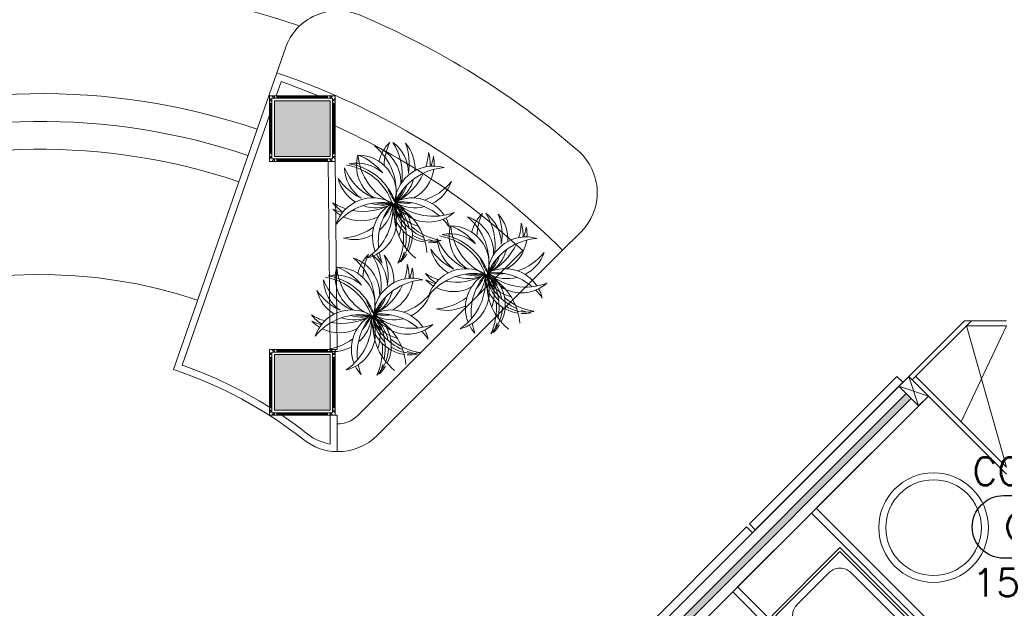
# Model space of a CAD drawing. Header units: millimetres. Extents: x -1747 to 60076, y -13777 to 14438.
# Tile 22 of 29: x 10905 to 14442, y 7507 to 9621. Entities that reach past the tile are written whole.
import ezdxf
from ezdxf.enums import TextEntityAlignment as Align

# ---------------------------------------------------------------- set-up
doc = ezdxf.new("R2010")
doc.units = ezdxf.units.MM
doc.header["$MEASUREMENT"] = 0
doc.layers.get('0').update_dxf_attribs({"lineweight": 5})
doc.layers.add('FLOOR LAYOUT', color=9, linetype='Continuous', lineweight=0, true_color=0x808080)
doc.layers.add('PLUMBING-DW-TR-LVL-TAG', color=7, linetype='Continuous')
doc.styles.add('ROMANS-100', font='romans.shx')
doc.styles.get("Standard").update_dxf_attribs({"font": 'romans.shx'})

# ---------------------------------------------------------------- blocks, each defined once
blk = doc.blocks.new('PLUMB-WS-WS-TAG')
at = {"layer": 'PLUMBING-DW-TR-LVL-TAG'}
blk.add_lwpolyline([(112.5, 112.5), (1687.5, 112.5, -0.414214), (1800, 0, -0.414214), (1687.5, -112.5), (112.5, -112.5, -0.414214), (0, 0), (0, 0, -0.414214)], format="xyb", close=True, dxfattribs=at)
at = {"layer": 'PLUMBING-DW-TR-LVL-TAG', "char_height": 100, "attachment_point": 4}
for s, width, insert in [('{\\Fromans|c0;@}', 115.286, (112.5, 0)), ('{\\Fromans|c0;MM AFFL}', 662.905, (912.5, 0)), ('mm %%C C/W STOP COCK', 1987.152, (300, -200))]:
    blk.add_mtext_dynamic_manual_height_columns(s, width=width, gutter_width=3324.7, heights=[0], dxfattribs=dict(at, insert=insert))
at = {"layer": 'PLUMBING-DW-TR-LVL-TAG', "style": 'ROMANS-100'}
for tag, p in [('PLUM-DR-EQP', (0, 200)), ('PLUM-DR-PSIZE', (0, -200))]:
    blk.add_attdef(tag, text='', height=100, dxfattribs=at).set_placement(p, align=Align.MIDDLE_LEFT)
blk.add_attdef('PLUM-PIPE-LVL', text='', height=100, dxfattribs=at).set_placement((512.5, 0), align=Align.MIDDLE_CENTER)
blk = doc.blocks.new('FLOOR PLAN')
at = {"layer": 'FLOOR LAYOUT'}
h = blk.add_hatch(color=256, dxfattribs=at)
h.dxf.hatch_style = 1
h.paths.add_polyline_path([(12020, 9130), (12020, 9330), (11820, 9330), (11820, 9130)])
h = blk.add_hatch(color=256, dxfattribs=at)
h.dxf.hatch_style = 1
h.paths.add_polyline_path([(12020, 8418.4), (11820, 8418.4), (11820, 8218.4), (12020, 8218.4)])
h = blk.add_hatch(color=256, dxfattribs=at)
h.dxf.hatch_style = 1
h.paths.add_polyline_path([(14107.7, 8260.5), (14090, 8278.1), (11979, 6167.2), (11996.7, 6149.5)])
for p, q in [((11828.4, 9430.2), (11859.5, 9519.5)), ((11457.3, 8364.3), (11828.4, 9430.2)), ((11826.3, 9348), (11843.9, 9398.5)), ((11811, 9348), (11802, 9348)), ((11802, 9348), (11802, 9339)), ((11802, 9348), (12038, 9348)), ((11802, 9112), (11802, 9348)), ((11802, 9339), (11811, 9330)), ((11802, 9339), (11802, 9330)), ((11820, 9339), (11811, 9348)), ((11811, 9348), (11820, 9348)), ((12029, 9339), (11811, 9339)), ((11811, 9339), (11811, 9121)), ((11829, 9348), (11820, 9348)), ((11820, 9348), (11820, 9339)), ((11829, 9339), (11829, 9348)), ((11829, 9348), (12011, 9348)), ((11829, 9345), (12011, 9345)), ((11829, 9342), (12011, 9342)), ((12020, 9348), (12011, 9348)), ((12011, 9348), (12011, 9339)), ((12020, 9339), (12020, 9348)), ((12029, 9348), (12020, 9339)), ((12020, 9348), (12029, 9348)), ((12038, 9348), (12029, 9348)), ((12029, 9121), (12029, 9339)), ((12029, 9330), (12038, 9339)), ((12038, 9339), (12038, 9348)), ((12038, 9348), (12038, 9112)), ((12038, 9339), (12038, 9330)), ((11811, 9330), (11802, 9330)), ((11802, 9330), (11802, 9321)), ((11802, 9321), (11811, 9321)), ((11802, 9321), (11802, 9139)), ((11805, 9321), (11805, 9139)), ((11808, 9321), (11808, 9139)), ((12020, 9330), (11820, 9330)), ((11820, 9330), (11820, 9130)), ((11820, 9330), (12020, 9330)), ((11820, 9130), (11820, 9330)), ((12020, 9130), (12020, 9330)), ((12020, 9330), (12020, 9130)), ((12038, 9330), (12029, 9330)), ((12029, 9321), (12038, 9321)), ((12032, 9321), (12032, 9139)), ((12035, 9321), (12035, 9139)), ((12038, 9321), (12038, 9330)), ((12038, 9321), (12038, 9139)), ((11489.2, 8379.9), (11802, 9278.3)), ((11811, 9139), (11802, 9139)), ((11802, 9139), (11802, 9130)), ((11802, 9130), (11811, 9130)), ((11811, 9130), (11802, 9121)), ((11802, 9121), (11802, 9130)), ((11820, 9130), (12020, 9130)), ((12020, 9130), (11820, 9130)), ((12038, 9139), (12029, 9139)), ((12038, 9121), (12029, 9130)), ((12029, 9130), (12038, 9130)), ((12038, 9130), (12038, 9139)), ((12038, 9130), (12038, 9121)), ((11802, 9121), (11802, 9112)), ((11802, 9112), (11811, 9112)), ((12038, 9112), (11802, 9112)), ((11811, 9121), (12029, 9121)), ((11811, 9112), (11820, 9121)), ((11811, 9112), (11820, 9112)), ((11820, 9121), (11820, 9112)), ((11820, 9112), (11829, 9112)), ((11829, 9112), (11829, 9121)), ((11829, 9118), (12011, 9118)), ((11829, 9115), (12011, 9115)), ((11829, 9112), (12011, 9112)), ((12011, 9121), (12011, 9112)), ((12011, 9112), (12020, 9112)), ((12020, 8436.1), (12013, 9111.7)), ((12020, 9112), (12020, 9121)), ((12020, 9121), (12029, 9112)), ((12029, 9112), (12020, 9112)), ((12029, 9112), (12038, 9112)), ((12038, 9112), (12038, 9121)), ((12045, 8436.4), (12038, 9112)), ((12854.9, 8793.1), (12919.8, 8856.9)), ((12119.4, 8199), (12712.1, 8791.7)), ((12190.1, 8128.3), (12854.9, 8793.1)), ((14298.8, 8540), (14098.8, 8340)), ((14324.3, 8540), (14111.6, 8327.3)), ((14450, 8540), (14298.8, 8540)), ((14287.1, 8177.1), (14450, 8522)), ((14306.3, 8522), (14450, 8014.3)), ((14450, 8522), (14306.3, 8522)), ((11811, 8436.4), (11802, 8436.4)), ((11802, 8436.4), (11802, 8427.4)), ((11802, 8436.4), (12038, 8436.4)), ((11802, 8200.4), (11802, 8436.4)), ((11802, 8427.4), (11811, 8418.4)), ((11802, 8427.4), (11802, 8418.4)), ((11811, 8418.4), (11802, 8418.4)), ((11802, 8418.4), (11802, 8409.4)), ((11820, 8427.4), (11811, 8436.4)), ((11811, 8436.4), (11820, 8436.4)), ((12029, 8427.4), (11811, 8427.4)), ((11811, 8427.4), (11811, 8209.4)), ((11829, 8436.4), (11820, 8436.4)), ((11820, 8436.4), (11820, 8427.4)), ((11820, 8418.4), (12020, 8418.4)), ((11820, 8218.4), (11820, 8418.4)), ((11829, 8427.4), (11829, 8436.4)), ((11829, 8436.4), (12011, 8436.4)), ((11829, 8433.4), (12011, 8433.4)), ((11829, 8430.4), (12011, 8430.4)), ((12020, 8436.4), (12011, 8436.4)), ((12011, 8436.4), (12011, 8427.4)), ((12020, 8436.4), (12045, 8436.4)), ((12020, 8427.4), (12020, 8436.4)), ((12029, 8436.4), (12020, 8427.4)), ((12020, 8436.4), (12029, 8436.4)), ((12020, 8418.4), (12020, 8218.4)), ((12038, 8436.4), (12029, 8436.4)), ((12029, 8209.4), (12029, 8427.4)), ((12029, 8418.4), (12038, 8427.4)), ((12038, 8418.4), (12029, 8418.4)), ((12038, 8427.4), (12038, 8436.4)), ((12038, 8436.4), (12038, 8200.4)), ((12038, 8427.4), (12038, 8418.4)), ((12038, 8409.4), (12038, 8418.4)), ((11802, 8409.4), (11811, 8409.4)), ((11802, 8409.4), (11802, 8227.4)), ((11805, 8409.4), (11805, 8227.4)), ((11808, 8409.4), (11808, 8227.4)), ((12029, 8409.4), (12038, 8409.4)), ((12032, 8409.4), (12032, 8227.4)), ((12035, 8409.4), (12035, 8227.4)), ((12038, 8409.4), (12038, 8227.4)), ((14098.8, 8340), (10770.1, 5011.3)), ((11196.7, 5437.9), (14098.8, 8340)), ((13526.2, 7809.8), (14056.5, 8340.1)), ((14077.7, 8318.9), (13547.4, 7788.6)), ((14056.5, 8340.1), (14077.7, 8318.9)), ((14063.5, 8304.6), (14098.8, 8340)), ((14098.8, 8340), (14169.5, 8269.3)), ((14098.8, 8340), (14450, 7988.8)), ((14098.8, 8340), (14134.2, 8233.9)), ((14098.8, 8340), (14169.5, 8269.3)), ((14124.3, 8340), (14450, 8014.3)), ((11979, 6167.2), (14090, 8278.1)), ((14063.5, 8304.6), (14169.5, 8269.3)), ((14134.2, 8233.9), (14063.5, 8304.6)), ((14090, 8278.1), (14107.7, 8260.5)), ((14169.5, 8269.3), (11987.9, 6087.6)), ((14169.5, 8269.3), (11987.9, 6087.6)), ((14107.7, 8260.5), (11996.7, 6149.5)), ((14169.5, 8269.3), (13766.8, 7866.6)), ((14169.5, 8269.3), (14134.2, 8233.9)), ((14450, 7988.8), (14169.5, 8269.3)), ((11811, 8227.4), (11802, 8227.4)), ((11802, 8227.4), (11802, 8218.4)), ((11802, 8218.4), (11811, 8218.4)), ((11811, 8218.4), (11802, 8209.4)), ((11802, 8209.4), (11802, 8218.4)), ((11802, 8209.4), (11802, 8200.4)), ((11811, 8209.4), (12029, 8209.4)), ((11811, 8200.4), (11820, 8209.4)), ((12020, 8218.4), (11820, 8218.4)), ((11820, 8209.4), (11820, 8200.4)), ((11829, 8200.4), (11829, 8209.4)), ((11829, 8206.4), (12011, 8206.4)), ((12011, 8209.4), (12011, 8200.4)), ((12020, 8200.4), (12020, 8209.4)), ((12020, 8209.4), (12029, 8200.4)), ((12038, 8227.4), (12029, 8227.4)), ((12038, 8209.4), (12029, 8218.4)), ((12029, 8218.4), (12038, 8218.4)), ((12038, 8218.4), (12038, 8227.4)), ((12038, 8218.4), (12038, 8209.4)), ((12038, 8200.4), (12038, 8209.4)), ((11802, 8200.4), (11811, 8200.4)), ((12038, 8200.4), (11802, 8200.4)), ((11811, 8200.4), (11820, 8200.4)), ((11820, 8200.4), (11829, 8200.4)), ((11829, 8203.4), (12011, 8203.4)), ((11829, 8200.4), (12011, 8200.4)), ((12011, 8200.4), (12020, 8200.4)), ((12020, 8200.4), (12045, 8200.4)), ((12020, 8200.4), (12020, 8097.1)), ((12029, 8200.4), (12020, 8200.4)), ((12029, 8200.4), (12038, 8200.4)), ((12045, 8200.4), (12045, 8069.7)), ((13766.8, 7866.6), (14297.1, 7336.2)), ((13749.1, 7848.9), (13484, 7583.7)), ((14279.5, 7318.6), (13749.1, 7848.9)), ((12985.9, 7269.4), (13516.2, 7799.8)), ((13516.2, 7799.8), (13537.4, 7778.6)), ((13547.4, 7788.6), (13526.2, 7809.8)), ((13537.4, 7778.6), (13007.1, 7248.2)), ((13484, 7583.7), (14014.3, 7053.4)), ((11987.9, 6087.6), (13466.3, 7566)), ((13466.3, 7566), (13996.6, 7035.7))]:
    blk.add_line(p, q, dxfattribs=at)
for points in [[(13996.6, 7092.3), (14240.6, 7336.2), (13851.7, 7725.1), (13607.7, 7481.2)], [(13996.6, 7106.4), (14226.4, 7336.2), (13851.7, 7711), (13621.9, 7481.2)]]:
    blk.add_lwpolyline(points, close=True, dxfattribs=at)
blk.add_lwpolyline([(14035.7, 7182.3), (14150.5, 7297.1, 0.414214), (14150.5, 7375.4), (13890.8, 7635.1, 0.414214), (13812.6, 7635.1), (13697.8, 7520.3, 0.414214), (13697.8, 7442.1), (13957.5, 7182.3, 0.414214)], format="xyb", close=True, dxfattribs=at)
for radius in [196.8, 171.8]:
    blk.add_circle((14188, 7796.6), radius, dxfattribs=at)
for centre, radius, start, end in [((10980.5, 6918.8), 2836.7, 70.8616, 224.8988), ((12048.4, 9453.8), 200, 67.157, 160.8046), ((10980.5, 6918.8), 2950.8, 49.1524, 67.157), ((10980.5, 6918.8), 2650.8, 66.3235, 71.345), ((10980.5, 6918.8), 2625.8, 67.6925, 70.8046), ((10980.5, 6918.8), 2436.7, 71.3924, 225), ((10980.5, 6918.8), 2650.8, 45, 66.3235), ((10980.5, 6918.8), 2336.7, 71.4176, 223.1607), ((10980.5, 6918.8), 2550.8, 47.2468, 65.5077), ((12047.3, 9004.7), 210.1, 349.3457, 50.867), ((12135.4, 9036.1), 138.9, 358.0257, 71.3138), ((12330.7, 9080), 138.9, 134.0446, 166.5789), ((12423.8, 9089.4), 210.1, 154.4914, 177.6414), ((12069.4, 9066.6), 210.1, 351.5957, 32.867), ((12162.9, 9069.2), 138.9, 359.9617, 53.3138), ((12094.4, 9102.7), 210.1, 350.8057, 20.867), ((12186.4, 9085.9), 138.9, 356.9689, 41.3138), ((10980.5, 6918.8), 2236.7, 71.445, 223.0784), ((12253.6, 9098.1), 138.9, 164.0446, 237.3327), ((12329.6, 9152.7), 210.1, 184.4914, 246.0127), ((12045.4, 8939), 210.1, 38.8057, 68.867), ((12119.5, 8996.1), 138.9, 349.1051, 89.3138), ((12163.9, 9155.7), 210.1, 342.5201, 356.867), ((12241.1, 9102.9), 138.9, 356.6388, 17.3138), ((12184.2, 9164.1), 210.1, 340.7967, 350.867), ((12255.5, 9103.5), 138.9, 356.5805, 11.3138), ((12779.7, 8999.6), 200, 314.4906, 49.1524), ((12045.9, 8891.2), 210.1, 19.3457, 80.867), ((12116.2, 8967.5), 138.9, 47.9617, 101.3138), ((12055.6, 8896.2), 210.1, 19.3457, 80.867), ((12391.1, 8956.4), 138.9, 74.0446, 174.2533), ((12266.1, 9169.7), 210.1, 202.4914, 243.7627), ((12210.7, 9094.3), 138.9, 182.0446, 235.3967), ((12445.8, 8880.4), 210.1, 94.4914, 156.0127), ((12163.9, 9155.7), 210.1, 295.3457, 336.0127), ((12255.5, 9103.5), 138.9, 298.0257, 351.8425), ((12222.1, 9169.7), 210.1, 214.4914, 244.5527), ((12183.7, 9084.4), 138.9, 194.0446, 238.3895), ((12423.8, 9089.4), 210.1, 199.3457, 216.0127), ((12162.9, 9069.2), 138.9, 313.1051, 342.2918), ((12186.4, 9085.9), 138.9, 301.1051, 344.583), ((12292.7, 9172.3), 210.1, 288.6926, 320.867), ((12292.7, 9172.3), 210.1, 288.6926, 320.867), ((12324.1, 9084.2), 138.9, 296.9689, 341.3138), ((12324.1, 9084.2), 138.9, 296.9689, 341.3138), ((12094.4, 9102.7), 210.1, 319.3457, 336.0127), ((12135.4, 9036.1), 138.9, 331.1051, 340.5049), ((12139.1, 9142.7), 210.1, 238.4914, 252.8383), ((12138.6, 9049.2), 138.9, 218.0446, 238.7197), ((12173.9, 8842.4), 138.9, 61.1051, 161.3138), ((12205.3, 8754.3), 210.1, 79.3457, 140.867), ((12139.1, 9142.7), 210.1, 259.3457, 300.0127), ((12183.7, 9084.4), 138.9, 250.7754, 294.2533), ((12035.2, 8938.8), 210.1, 304.4914, 6.0127), ((12210.7, 9094.3), 138.9, 253.0666, 282.2533), ((12311.5, 8840.7), 138.9, 121.1051, 201.8425), ((12222.1, 9169.7), 210.1, 259.3457, 276.0127), ((12403.5, 8823.9), 210.1, 139.3457, 186.0127), ((12106.8, 8970.3), 138.9, 310.7754, 354.2533), ((12106.8, 8970.3), 138.9, 310.7754, 354.2533), ((12052.2, 9046.2), 210.1, 319.3457, 336.0127), ((12052.2, 9046.2), 210.1, 319.3457, 336.0127), ((12253.6, 9098.1), 138.9, 254.8535, 264.2533), ((12266.1, 9169.7), 210.1, 259.3457, 264.0127), ((12381.8, 8959.1), 138.9, 181.1051, 261.8425), ((12074.2, 8837.2), 210.1, 19.3457, 36.0127), ((12283, 9167.2), 210.1, 259.3457, 261.2173), ((12442.4, 9030.4), 210.1, 199.3457, 246.0127), ((12158.7, 8768.8), 210.1, 4.4914, 66.0127), ((12398.4, 9103.8), 210.1, 223.3457, 245.7903), ((12372.1, 9014.1), 138.9, 205.1051, 255.4641), ((12120.5, 8900.3), 138.9, 14.8535, 24.2533), ((12314.4, 9079.1), 138.9, 241.1051, 250.5049), ((12167.3, 8846.6), 138.9, 10.7754, 54.2533), ((12340.8, 9060.4), 138.9, 229.1051, 250.2501), ((12460.3, 8927), 210.1, 169.3457, 230.867), ((12116.5, 8975.3), 138.9, 344.8535, 354.2533), ((12061.9, 9051.2), 210.1, 334.1411, 336.0127), ((12116.9, 8942.9), 138.9, 345.1083, 6.2533), ((12391.5, 8964.2), 138.9, 181.1051, 224.583), ((12069.4, 9066.6), 210.1, 331.3457, 336.0127), ((12275.8, 8756.9), 210.1, 49.3457, 96.0127), ((12292.7, 9172.3), 210.1, 259.3457, 276.0127), ((12292.7, 9172.3), 210.1, 259.3457, 276.0127), ((12452, 9035.4), 210.1, 199.3457, 216.0127), ((12083.9, 8842.3), 210.1, 349.3457, 36.0127), ((12390.7, 9125.2), 210.1, 229.3457, 290.867), ((12048.4, 8920.2), 210.1, 349.5681, 12.0127), ((12373.8, 9033.2), 138.9, 211.1051, 220.5049), ((12324.1, 9084.2), 138.9, 241.1051, 284.583), ((12324.1, 9084.2), 138.9, 241.1051, 284.583), ((12314.3, 8842.2), 138.9, 33.5159, 114.2533), ((12137.2, 8890.9), 138.9, 339.8943, 30.2533), ((12176.9, 8851.6), 138.9, 333.5159, 54.2533), ((12120.6, 9130.7), 210.1, 244.4914, 254.5617), ((12130, 9037.6), 138.9, 224.0446, 238.7779), ((12130, 9037.6), 138.9, 243.5159, 297.3327), ((12373.8, 9033.2), 138.9, 238.0257, 311.3138), ((12380.7, 8750.3), 210.1, 349.3457, 50.867), ((12468.8, 8781.7), 138.9, 358.0257, 71.3138), ((12664, 8825.7), 138.9, 134.0446, 166.5789), ((12757.1, 8835), 210.1, 154.4914, 177.6414), ((12402.8, 8812.2), 210.1, 351.5957, 32.867), ((12496.3, 8814.9), 138.9, 359.9617, 53.3138), ((12427.8, 8848.4), 210.1, 350.8057, 20.867), ((12519.8, 8831.5), 138.9, 356.9689, 41.3138), ((12120.5, 8900.3), 138.9, 284.0446, 357.3327), ((12275.8, 8756.9), 210.1, 34.4914, 44.5617), ((12314.3, 8842.2), 138.9, 14.0446, 28.7779), ((12587, 8843.7), 138.9, 164.0446, 237.3327), ((12662.9, 8898.4), 210.1, 184.4914, 246.0127), ((12378.8, 8684.6), 210.1, 38.8057, 68.867), ((12452.9, 8741.7), 138.9, 349.1051, 89.3138), ((12497.2, 8901.4), 210.1, 342.5201, 356.867), ((12574.4, 8848.5), 138.9, 356.6388, 17.3138), ((12052.2, 9046.2), 210.1, 274.4914, 306.6658), ((12052.2, 9046.2), 210.1, 274.4914, 306.6658), ((12106.8, 8970.3), 138.9, 254.0446, 298.3895), ((12106.8, 8970.3), 138.9, 254.0446, 298.3895), ((12074.2, 8837.2), 210.1, 334.4914, 6.6658), ((12167.3, 8846.6), 138.9, 314.0446, 358.3895), ((12452, 9035.4), 210.1, 228.6926, 260.867), ((12391.5, 8964.2), 138.9, 236.9689, 281.3138), ((12379.3, 8636.8), 210.1, 19.3457, 80.867), ((12449.5, 8713.1), 138.9, 47.9617, 101.3138), ((12388.9, 8641.9), 210.1, 19.3457, 80.867), ((12517.5, 8909.7), 210.1, 340.7967, 350.867), ((12588.8, 8849.1), 138.9, 356.5805, 11.3138), ((12442.4, 9030.4), 210.1, 250.7967, 260.867), ((12381.8, 8959.1), 138.9, 266.5805, 281.3138), ((12599.4, 8915.4), 210.1, 202.4914, 243.7627), ((12544.1, 8840), 138.9, 182.0446, 235.3967), ((12724.5, 8702), 138.9, 74.0446, 174.2533), ((12779.1, 8626.1), 210.1, 94.4914, 156.0127), ((12497.2, 8901.4), 210.1, 295.3457, 336.0127), ((12588.8, 8849.1), 138.9, 298.0257, 351.8425), ((12254.6, 8677.4), 138.9, 134.0446, 166.5789), ((12347.7, 8686.8), 210.1, 154.4914, 177.6414), ((11993.4, 8664), 210.1, 351.5957, 32.867), ((12086.9, 8666.6), 138.9, 359.9617, 53.3138), ((12311.5, 8840.7), 138.9, 206.5805, 221.3138), ((12403.5, 8823.9), 210.1, 190.7967, 200.867), ((12018.3, 8700.1), 210.1, 350.8057, 20.867), ((12110.3, 8683.3), 138.9, 356.9689, 41.3138), ((12083.9, 8842.3), 210.1, 334.4914, 344.5617), ((12176.9, 8851.6), 138.9, 314.0446, 328.7779), ((12555.5, 8915.4), 210.1, 214.4914, 244.5527), ((12517, 8830.1), 138.9, 194.0446, 238.3895), ((12496.3, 8814.9), 138.9, 313.1051, 342.2918), ((12519.8, 8831.5), 138.9, 301.1051, 344.583), ((12626, 8918), 210.1, 288.6926, 320.867), ((12626, 8918), 210.1, 288.6926, 320.867), ((12657.4, 8829.9), 138.9, 296.9689, 341.3138), ((12657.4, 8829.9), 138.9, 296.9689, 341.3138), ((11971.2, 8602.1), 210.1, 349.3457, 50.867), ((12059.4, 8633.5), 138.9, 358.0257, 71.3138), ((12087.8, 8753.1), 210.1, 342.5201, 356.867), ((12165, 8700.3), 138.9, 356.6388, 17.3138), ((12757.1, 8835), 210.1, 199.3457, 216.0127), ((12427.8, 8848.4), 210.1, 319.3457, 336.0127), ((10980.5, 6918.8), 1786.7, 71.6063, 222.5942), ((12040.1, 8564.9), 138.9, 47.9617, 101.3138), ((11979.5, 8493.7), 210.1, 19.3457, 80.867), ((12177.6, 8695.5), 138.9, 164.0446, 237.3327), ((12253.5, 8750.1), 210.1, 184.4914, 246.0127), ((11969.4, 8536.4), 210.1, 38.8057, 68.867), ((12043.4, 8593.5), 138.9, 349.1051, 89.3138), ((12108.1, 8761.5), 210.1, 340.7967, 350.867), ((12179.4, 8700.9), 138.9, 356.5805, 11.3138), ((12472.4, 8888.3), 210.1, 238.4914, 252.8383), ((12472, 8794.8), 138.9, 218.0446, 238.7197), ((12507.2, 8588.1), 138.9, 61.1051, 161.3138), ((12538.6, 8499.9), 210.1, 79.3457, 140.867), ((12472.4, 8888.3), 210.1, 259.3457, 300.0127), ((12517, 8830.1), 138.9, 250.7754, 294.2533), ((12368.5, 8684.4), 210.1, 304.4914, 6.0127), ((12544.1, 8840), 138.9, 253.0666, 282.2533), ((12644.9, 8586.4), 138.9, 121.1051, 201.8425), ((12555.5, 8915.4), 210.1, 259.3457, 276.0127), ((12736.9, 8569.5), 210.1, 139.3457, 186.0127), ((12440.2, 8715.9), 138.9, 310.7754, 354.2533), ((12440.2, 8715.9), 138.9, 310.7754, 354.2533), ((12385.5, 8791.8), 210.1, 319.3457, 336.0127), ((12385.5, 8791.8), 210.1, 319.3457, 336.0127), ((12587, 8843.7), 138.9, 254.8535, 264.2533), ((12599.4, 8915.4), 210.1, 259.3457, 264.0127), ((12715.1, 8704.8), 138.9, 181.1051, 261.8425), ((12407.5, 8582.9), 210.1, 19.3457, 36.0127), ((12616.3, 8912.9), 210.1, 259.3457, 261.2173), ((12775.7, 8776), 210.1, 199.3457, 246.0127), ((12492.1, 8514.5), 210.1, 4.4914, 66.0127), ((12731.8, 8849.5), 210.1, 223.3457, 245.7903), ((12453.8, 8646), 138.9, 14.8535, 24.2533), ((12647.7, 8824.8), 138.9, 241.1051, 250.5049), ((12500.6, 8592.2), 138.9, 10.7754, 54.2533), ((12674.1, 8806), 138.9, 229.1051, 250.2501), ((12793.6, 8672.6), 210.1, 169.3457, 230.867), ((12449.8, 8721), 138.9, 344.8535, 354.2533), ((12395.2, 8796.9), 210.1, 334.1411, 336.0127), ((12450.2, 8688.6), 138.9, 345.1083, 6.2533), ((12724.8, 8709.8), 138.9, 181.1051, 224.583), ((12402.8, 8812.2), 210.1, 331.3457, 336.0127), ((12609.1, 8502.5), 210.1, 49.3457, 96.0127), ((12626, 8918), 210.1, 259.3457, 276.0127), ((12626, 8918), 210.1, 259.3457, 276.0127), ((12785.4, 8781.1), 210.1, 199.3457, 216.0127), ((12417.2, 8588), 210.1, 349.3457, 36.0127), ((12724, 8870.9), 210.1, 229.3457, 290.867), ((12381.7, 8665.9), 210.1, 349.5681, 12.0127), ((12707.2, 8778.9), 138.9, 211.1051, 220.5049), ((12657.4, 8829.9), 138.9, 241.1051, 284.583), ((12657.4, 8829.9), 138.9, 241.1051, 284.583), ((12468.8, 8781.7), 138.9, 331.1051, 340.5049), ((12647.6, 8587.8), 138.9, 33.5159, 114.2533), ((12470.6, 8636.6), 138.9, 339.8943, 30.2533), ((12510.3, 8597.3), 138.9, 333.5159, 54.2533), ((12190, 8767.1), 210.1, 202.4914, 243.7627), ((12134.7, 8691.7), 138.9, 182.0446, 235.3967), ((11969.8, 8488.6), 210.1, 19.3457, 80.867), ((12315, 8553.8), 138.9, 74.0446, 174.2533), ((12369.7, 8477.8), 210.1, 94.4914, 156.0127), ((12087.8, 8753.1), 210.1, 295.3457, 336.0127), ((12179.4, 8700.9), 138.9, 298.0257, 351.8425), ((12454, 8876.4), 210.1, 244.4914, 254.5617), ((12463.3, 8783.3), 138.9, 224.0446, 238.7779), ((12705.4, 8759.8), 138.9, 205.1051, 255.4641), ((12707.2, 8778.9), 138.9, 238.0257, 311.3138), ((12146.1, 8767.1), 210.1, 214.4914, 244.5527), ((12107.6, 8681.9), 138.9, 194.0446, 238.3895), ((12110.3, 8683.3), 138.9, 301.1051, 344.583), ((12216.6, 8769.7), 210.1, 288.6926, 320.867), ((12216.6, 8769.7), 210.1, 288.6926, 320.867), ((12248, 8681.6), 138.9, 296.9689, 341.3138), ((12248, 8681.6), 138.9, 296.9689, 341.3138), ((12463.3, 8783.3), 138.9, 243.5159, 297.3327), ((12453.8, 8646), 138.9, 284.0446, 357.3327), ((12609.1, 8502.5), 210.1, 34.4914, 44.5617), ((12647.6, 8587.8), 138.9, 14.0446, 28.7779), ((12347.7, 8686.8), 210.1, 199.3457, 216.0127), ((12018.3, 8700.1), 210.1, 319.3457, 336.0127), ((12086.9, 8666.6), 138.9, 313.1051, 342.2918), ((12385.5, 8791.8), 210.1, 274.4914, 306.6658), ((12385.5, 8791.8), 210.1, 274.4914, 306.6658), ((12407.5, 8582.9), 210.1, 334.4914, 6.6658), ((12785.4, 8781.1), 210.1, 228.6926, 260.867), ((12063, 8740.1), 210.1, 238.4914, 252.8383), ((12062.5, 8646.6), 138.9, 218.0446, 238.7197), ((12097.8, 8439.8), 138.9, 61.1051, 161.3138), ((12129.2, 8351.7), 210.1, 79.3457, 140.867), ((12146.1, 8767.1), 210.1, 259.3457, 276.0127), ((12177.6, 8695.5), 138.9, 254.8535, 264.2533), ((12190, 8767.1), 210.1, 259.3457, 264.0127), ((12384.2, 8524.4), 210.1, 169.3457, 230.867), ((11985.8, 8648.7), 210.1, 334.1411, 336.0127), ((11993.4, 8664), 210.1, 331.3457, 336.0127), ((12199.7, 8354.3), 210.1, 49.3457, 96.0127), ((12216.6, 8769.7), 210.1, 259.3457, 276.0127), ((12216.6, 8769.7), 210.1, 259.3457, 276.0127), ((12376, 8632.8), 210.1, 199.3457, 216.0127), ((12007.8, 8439.7), 210.1, 349.3457, 36.0127), ((12314.6, 8722.6), 210.1, 229.3457, 290.867), ((11972.3, 8517.6), 210.1, 349.5681, 12.0127), ((12059.4, 8633.5), 138.9, 331.1051, 340.5049), ((12248, 8681.6), 138.9, 241.1051, 284.583), ((12248, 8681.6), 138.9, 241.1051, 284.583), ((12238.2, 8439.6), 138.9, 33.5159, 114.2533), ((12100.8, 8449.1), 138.9, 333.5159, 54.2533), ((12440.2, 8715.9), 138.9, 254.0446, 298.3895), ((12440.2, 8715.9), 138.9, 254.0446, 298.3895), ((12500.6, 8592.2), 138.9, 314.0446, 358.3895), ((12724.8, 8709.8), 138.9, 236.9689, 281.3138), ((12775.7, 8776), 210.1, 250.7967, 260.867), ((12715.1, 8704.8), 138.9, 266.5805, 281.3138), ((12044.5, 8728.1), 210.1, 244.4914, 254.5617), ((12053.9, 8635.1), 138.9, 224.0446, 238.7779), ((12063, 8740.1), 210.1, 259.3457, 300.0127), ((12107.6, 8681.9), 138.9, 250.7754, 294.2533), ((11959.1, 8536.2), 210.1, 304.4914, 6.0127), ((12134.7, 8691.7), 138.9, 253.0666, 282.2533), ((12235.4, 8438.2), 138.9, 121.1051, 201.8425), ((12327.5, 8421.3), 210.1, 139.3457, 186.0127), ((12030.7, 8567.7), 138.9, 310.7754, 354.2533), ((12030.7, 8567.7), 138.9, 310.7754, 354.2533), ((11976.1, 8643.6), 210.1, 319.3457, 336.0127), ((11976.1, 8643.6), 210.1, 319.3457, 336.0127), ((12305.7, 8556.5), 138.9, 181.1051, 261.8425), ((11998.1, 8434.7), 210.1, 19.3457, 36.0127), ((12206.9, 8764.7), 210.1, 259.3457, 261.2173), ((12366.3, 8627.8), 210.1, 199.3457, 246.0127), ((12082.7, 8366.2), 210.1, 4.4914, 66.0127), ((12322.3, 8701.3), 210.1, 223.3457, 245.7903), ((12296, 8611.5), 138.9, 205.1051, 255.4641), ((12044.4, 8497.7), 138.9, 14.8535, 24.2533), ((12238.3, 8676.6), 138.9, 241.1051, 250.5049), ((12091.2, 8444), 138.9, 10.7754, 54.2533), ((12264.7, 8657.8), 138.9, 229.1051, 250.2501), ((12040.4, 8572.7), 138.9, 344.8535, 354.2533), ((12040.8, 8540.4), 138.9, 345.1083, 6.2533), ((12315.4, 8561.6), 138.9, 181.1051, 224.583), ((12297.8, 8630.6), 138.9, 211.1051, 220.5049), ((12061.1, 8488.3), 138.9, 339.8943, 30.2533), ((12297.8, 8630.6), 138.9, 238.0257, 311.3138), ((12644.9, 8586.4), 138.9, 206.5805, 221.3138), ((12736.9, 8569.5), 210.1, 190.7967, 200.867), ((12417.2, 8588), 210.1, 334.4914, 344.5617), ((12510.3, 8597.3), 138.9, 314.0446, 328.7779), ((12053.9, 8635.1), 138.9, 243.5159, 297.3327), ((12044.4, 8497.7), 138.9, 284.0446, 357.3327), ((12199.7, 8354.3), 210.1, 34.4914, 44.5617), ((12238.2, 8439.6), 138.9, 14.0446, 28.7779), ((11976.1, 8643.6), 210.1, 274.4914, 306.6658), ((11976.1, 8643.6), 210.1, 274.4914, 306.6658), ((11998.1, 8434.7), 210.1, 334.4914, 6.6658), ((12376, 8632.8), 210.1, 228.6926, 260.867), ((12030.7, 8567.7), 138.9, 254.0446, 298.3895), ((12030.7, 8567.7), 138.9, 254.0446, 298.3895), ((12091.2, 8444), 138.9, 314.0446, 358.3895), ((12315.4, 8561.6), 138.9, 236.9689, 281.3138), ((12366.3, 8627.8), 210.1, 250.7967, 260.867), ((12305.7, 8556.5), 138.9, 266.5805, 281.3138), ((12007.8, 8439.7), 210.1, 334.4914, 344.5617), ((10980.5, 6918.8), 1522.2, 51.6689, 71.7456), ((10980.5, 6918.8), 1547.2, 57.9309, 70.8046), ((12235.4, 8438.2), 138.9, 206.5805, 221.3138), ((12327.5, 8421.3), 210.1, 190.7967, 200.867), ((12100.8, 8449.1), 138.9, 314.0446, 328.7779), ((10980.5, 6918.8), 1547.2, 51.6689, 55.9319), ((12048.6, 8269.7), 100, 267.9115, 315), ((12048.6, 8269.7), 200, 231.6689, 268.9559), ((12048.6, 8269.7), 175, 231.6689, 260.5794), ((12048.6, 8269.7), 200, 268.9559, 315)]:
    blk.add_arc(centre, radius, start, end, dxfattribs=at)

msp = doc.modelspace()

# ---------------------------------------------------------------- block references
msp.add_blockref('PLUMB-WS-WS-TAG', (14327, 7799.2)).add_auto_attribs({'PLUM-PIPE-LVL': '300', 'PLUM-DR-PSIZE': '15', 'PLUM-DR-EQP': 'COMBI OVEN'})
at = {"layer": 'FLOOR LAYOUT'}
msp.add_blockref('FLOOR PLAN', (0, 0), dxfattribs=at)

doc.saveas('drawing.dxf')
